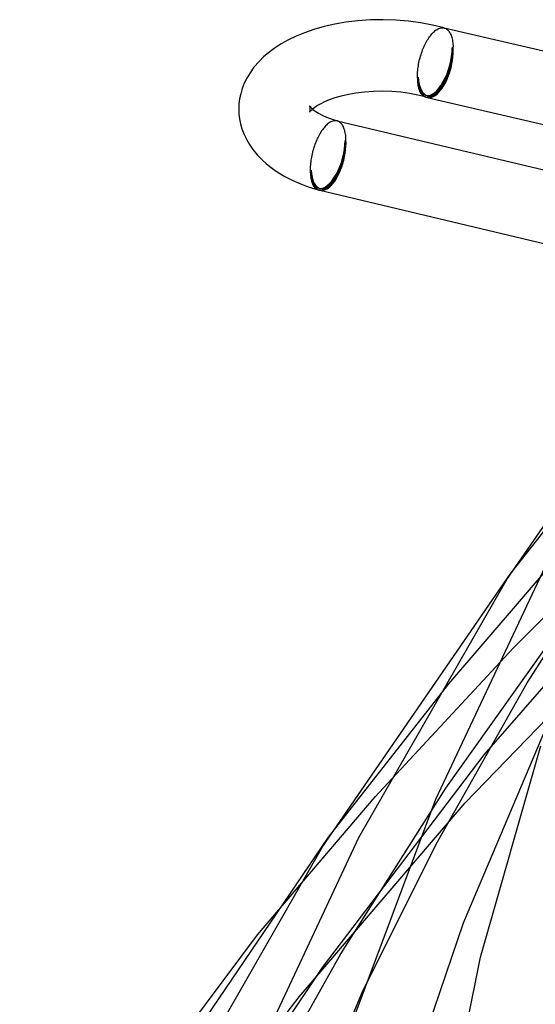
# Model space of a CAD drawing. Header units: millimetres. Extents: x -657 to 657, y -323 to 528.
# Tile 11 of 131: x -582 to -553, y 116 to 171. Entities that reach past the tile are written whole.
import ezdxf

# ---------------------------------------------------------------- set-up
doc = ezdxf.new("R2010")
doc.units = ezdxf.units.MM
doc.layers.add('HIDDEN', color=7, linetype='Continuous')
doc.layers.add('THICK', color=7, linetype='Continuous')

msp = doc.modelspace()

# ---------------------------------------------------------------- linework, layer by layer
at = {"layer": 'HIDDEN'}
for p, q in [((-558.156, 170.135), (-558.153, 170.134)), ((-558.153, 170.134), (-558.149, 170.133)), ((-558.149, 170.133), (-558.146, 170.133)), ((-558.146, 170.133), (-558.143, 170.132)), ((-558.143, 170.132), (-558.139, 170.131)), ((-558.139, 170.131), (-558.136, 170.13)), ((-558.136, 170.13), (-558.094, 170.115)), ((-558.094, 170.115), (-558.054, 170.096)), ((-558.054, 170.096), (-558.015, 170.072)), ((-558.015, 170.072), (-557.978, 170.044)), ((-557.978, 170.044), (-557.943, 170.011)), ((-557.943, 170.011), (-557.909, 169.974)), ((-557.909, 169.974), (-557.877, 169.932)), ((-557.877, 169.932), (-557.846, 169.887)), ((-557.846, 169.887), (-557.818, 169.837)), ((-557.818, 169.837), (-557.791, 169.784)), ((-557.791, 169.784), (-557.767, 169.726)), ((-557.767, 169.726), (-557.745, 169.665)), ((-557.745, 169.665), (-557.725, 169.6)), ((-557.725, 169.6), (-557.707, 169.532)), ((-557.707, 169.532), (-557.691, 169.461)), ((-557.691, 169.461), (-557.678, 169.387)), ((-557.678, 169.387), (-557.667, 169.31)), ((-557.667, 169.31), (-557.659, 169.23)), ((-557.659, 169.23), (-557.652, 169.147)), ((-557.652, 169.147), (-557.649, 169.062)), ((-557.649, 169.062), (-557.699, 169.019)), ((-559.599, 167.373), (-559.649, 167.33)), ((-565.678, 165.76), (-565.682, 165.767)), ((-565.681, 165.43), (-565.677, 165.439)), ((-565.678, 165.435), (-565.681, 165.43)), ((-565.67, 165.739), (-565.678, 165.76)), ((-565.663, 165.457), (-565.678, 165.435)), ((-565.677, 165.439), (-565.67, 165.459)), ((-565.662, 165.711), (-565.67, 165.739)), ((-565.67, 165.459), (-565.662, 165.486)), ((-565.624, 165.501), (-565.663, 165.457)), ((-565.655, 165.677), (-565.662, 165.711)), ((-565.662, 165.486), (-565.655, 165.52)), ((-565.65, 165.638), (-565.655, 165.677)), ((-565.655, 165.52), (-565.65, 165.558)), ((-565.649, 165.598), (-565.65, 165.638)), ((-565.65, 165.558), (-565.649, 165.598)), ((-565.568, 165.557), (-565.624, 165.501)), ((-565.521, 165.598), (-565.568, 165.557)), ((-564.144, 164.936), (-564.147, 164.936)), ((-564.14, 164.935), (-564.144, 164.936)), ((-564.137, 164.934), (-564.14, 164.935)), ((-564.134, 164.933), (-564.137, 164.934)), ((-564.131, 164.932), (-564.134, 164.933)), ((-564.127, 164.931), (-564.131, 164.932)), ((-564.086, 164.917), (-564.127, 164.931)), ((-564.046, 164.897), (-564.086, 164.917)), ((-564.007, 164.874), (-564.046, 164.897)), ((-563.97, 164.845), (-564.007, 164.874)), ((-563.935, 164.812), (-563.97, 164.845)), ((-563.901, 164.775), (-563.935, 164.812)), ((-563.869, 164.734), (-563.901, 164.775)), ((-563.84, 164.689), (-563.869, 164.734)), ((-563.812, 164.639), (-563.84, 164.689)), ((-563.786, 164.586), (-563.812, 164.639)), ((-563.762, 164.528), (-563.786, 164.586)), ((-563.74, 164.467), (-563.762, 164.528)), ((-563.72, 164.402), (-563.74, 164.467)), ((-563.703, 164.335), (-563.72, 164.402)), ((-563.688, 164.264), (-563.703, 164.335)), ((-563.676, 164.19), (-563.688, 164.264)), ((-563.665, 164.113), (-563.676, 164.19)), ((-563.699, 163.823), (-563.649, 163.866)), ((-563.657, 164.033), (-563.665, 164.113)), ((-563.652, 163.951), (-563.657, 164.033)), ((-563.649, 163.866), (-563.652, 163.951)), ((-565.649, 162.134), (-565.599, 162.177)), ((-554.455, 139.574), (-547.828, 147.984)), ((-542.767, 144.546), (-555.935, 129.466)), ((-554.288, 135.435), (-545.892, 143.906)), ((-557.881, 133.438), (-550.107, 142.526)), ((-553.5, 133.495), (-547.677, 142.626)), ((-556.967, 126.781), (-545.138, 139.026)), ((-558.054, 127.607), (-551.273, 137.149)), ((-562.021, 127.134), (-554.288, 135.435)), ((-564.618, 124.876), (-557.881, 133.438)), ((-558.608, 124.47), (-553.5, 133.495)), ((-555.935, 129.466), (-564.975, 117.571)), ((-563.939, 118.345), (-558.054, 127.607)), ((-568.593, 119.406), (-562.021, 127.134)), ((-566.267, 115.932), (-556.967, 126.781)), ((-562.741, 116.177), (-558.608, 124.47)), ((-569.101, 109.201), (-563.939, 118.345)), ((-564.975, 117.571), (-571.162, 108.416)), ((-573.98, 105.977), (-566.267, 115.932))]:
    msp.add_line(p, q, dxfattribs=at)
for centre, end in [((-558.649, 168.196), 256.9668), ((-564.649, 163), 256.6478)]:
    msp.add_arc(centre, 1.9, 253.8981, end, dxfattribs=at)
for centre, major_axis, ratio, start_param, end_param in [((-558.649, 168.196), (0.527, 1.825), 0.433013, -3.141586, -0.982794), ((-558.649, 168.196), (0.555, 1.922), 0.433013, -3.082261, -0.982794), ((-558.649, 168.196), (0.429, 1.851), 0.460832, -3.141488, -1.00672), ((-558.649, 168.196), (0.451, 1.948), 0.460832, -2.577516, -1.00672), ((-558.649, 168.196), (0.429, 1.851), 0.460832, 2.134873, 3.141697), ((-558.649, 168.196), (0.527, 1.825), 0.433013, 2.158799, 3.141599), ((-558.649, 168.196), (0.451, 1.948), 0.460832, -3.141488, -2.577516), ((-564.649, 163), (-0.527, -1.825), 0.433013, 0.000007, 2.158799), ((-564.649, 163), (0.555, 1.922), 0.433013, -3.088197, -0.982794), ((-564.649, 163), (-0.439, -1.849), 0.458052, 0.000099, 2.137425), ((-564.649, 163), (0.462, 1.946), 0.458052, -2.574964, -1.004167), ((-564.649, 163), (-0.527, -1.825), 0.433013, -0.982794, 0.000007), ((-564.649, 163), (-0.439, -1.849), 0.458052, -1.004167, 0.000099), ((-564.649, 163), (0.462, 1.946), 0.458052, -3.141494, -2.574964)]:
    msp.add_ellipse(centre, major_axis=major_axis, ratio=ratio, start_param=start_param, end_param=end_param, dxfattribs=at)
at = {"layer": 'THICK'}
for p, q in [((-564.873, 170.208), (-565.453, 170.042)), ((-564.273, 170.344), (-564.873, 170.208)), ((-563.654, 170.452), (-564.273, 170.344)), ((-562.982, 170.534), (-563.654, 170.452)), ((-562.275, 170.584), (-562.982, 170.534)), ((-561.566, 170.598), (-562.275, 170.584)), ((-560.858, 170.576), (-561.566, 170.598)), ((-560.157, 170.518), (-560.858, 170.576)), ((-559.468, 170.424), (-560.157, 170.518)), ((-558.8, 170.297), (-559.468, 170.424)), ((-558.156, 170.136), (-558.8, 170.297)), ((-566.434, 169.674), (-566.869, 169.466)), ((-565.971, 169.863), (-566.434, 169.674)), ((-565.453, 170.042), (-565.971, 169.863)), ((-558.969, 169.639), (-558.925, 169.697)), ((-558.925, 169.697), (-558.88, 169.753)), ((-558.88, 169.753), (-558.835, 169.806)), ((-558.835, 169.806), (-558.79, 169.855)), ((-558.79, 169.855), (-558.744, 169.901)), ((-558.744, 169.901), (-558.698, 169.942)), ((-558.698, 169.942), (-558.647, 169.985)), ((-558.647, 169.985), (-558.596, 170.022)), ((-558.596, 170.022), (-558.545, 170.055)), ((-558.545, 170.055), (-558.494, 170.083)), ((-558.494, 170.083), (-558.443, 170.105)), ((-558.443, 170.105), (-558.393, 170.123)), ((-558.393, 170.123), (-558.344, 170.136)), ((-558.344, 170.136), (-558.295, 170.143)), ((-558.295, 170.143), (-558.248, 170.146)), ((-558.248, 170.146), (-558.201, 170.143)), ((-558.201, 170.143), (-558.156, 170.135)), ((-558.157, 170.135), (-536.893, 165.212)), ((-567.271, 169.243), (-567.661, 168.992)), ((-566.869, 169.466), (-567.271, 169.243)), ((-559.288, 169.068), (-559.252, 169.147)), ((-559.252, 169.147), (-559.215, 169.225)), ((-559.215, 169.225), (-559.176, 169.3)), ((-559.176, 169.3), (-559.137, 169.373)), ((-559.137, 169.373), (-559.096, 169.444)), ((-559.096, 169.444), (-559.054, 169.512)), ((-559.054, 169.512), (-559.012, 169.577)), ((-559.012, 169.577), (-558.969, 169.639)), ((-568.051, 168.696), (-568.26, 168.516)), ((-567.661, 168.992), (-568.051, 168.696)), ((-559.499, 168.468), (-559.474, 168.557)), ((-559.474, 168.557), (-559.447, 168.645)), ((-559.447, 168.645), (-559.418, 168.732)), ((-559.418, 168.732), (-559.388, 168.819)), ((-559.388, 168.819), (-559.356, 168.903)), ((-559.356, 168.903), (-559.323, 168.986)), ((-559.323, 168.986), (-559.288, 169.068)), ((-568.514, 168.266), (-568.803, 167.933)), ((-568.26, 168.516), (-568.514, 168.266)), ((-559.611, 167.93), (-559.597, 168.019)), ((-559.597, 168.019), (-559.581, 168.109)), ((-559.581, 168.109), (-559.564, 168.199)), ((-559.564, 168.199), (-559.544, 168.289)), ((-559.544, 168.289), (-559.523, 168.379)), ((-559.523, 168.379), (-559.499, 168.468)), ((-569.02, 167.632), (-569.202, 167.329)), ((-568.803, 167.933), (-569.02, 167.632)), ((-559.65, 167.412), (-559.648, 167.495)), ((-559.648, 167.495), (-559.645, 167.58)), ((-559.645, 167.58), (-559.64, 167.666)), ((-559.64, 167.666), (-559.632, 167.753)), ((-559.632, 167.753), (-559.623, 167.841)), ((-559.623, 167.841), (-559.611, 167.93)), ((-569.344, 167.038), (-569.457, 166.745)), ((-569.202, 167.329), (-569.344, 167.038)), ((-559.649, 167.33), (-559.65, 167.412)), ((-569.542, 166.458), (-569.602, 166.169)), ((-569.457, 166.745), (-569.542, 166.458)), ((-563.515, 166.416), (-563.913, 166.324)), ((-563.09, 166.492), (-563.515, 166.416)), ((-562.617, 166.551), (-563.09, 166.492)), ((-562.106, 166.588), (-562.617, 166.551)), ((-561.59, 166.598), (-562.106, 166.588)), ((-561.075, 166.582), (-561.59, 166.598)), ((-560.57, 166.539), (-561.075, 166.582)), ((-560.083, 166.472), (-560.57, 166.539)), ((-559.625, 166.383), (-560.083, 166.472)), ((-559.203, 166.275), (-559.625, 166.383)), ((-569.637, 165.884), (-569.649, 165.598)), ((-569.602, 166.169), (-569.637, 165.884)), ((-565.243, 165.795), (-565.398, 165.694)), ((-565.062, 165.897), (-565.243, 165.795)), ((-564.842, 166.004), (-565.062, 165.897)), ((-564.585, 166.111), (-564.842, 166.004)), ((-564.281, 166.218), (-564.585, 166.111)), ((-563.913, 166.324), (-564.281, 166.218)), ((-559.1, 166.248), (-539.383, 161.683)), ((-569.649, 165.598), (-569.638, 165.322)), ((-569.638, 165.322), (-569.605, 165.045)), ((-565.682, 165.767), (-565.677, 165.759)), ((-565.677, 165.759), (-565.66, 165.736)), ((-565.66, 165.736), (-565.614, 165.684)), ((-565.614, 165.684), (-565.556, 165.628)), ((-565.556, 165.628), (-565.496, 165.577)), ((-565.398, 165.694), (-565.521, 165.598)), ((-565.496, 165.577), (-565.421, 165.519)), ((-565.421, 165.519), (-565.328, 165.455)), ((-565.328, 165.455), (-565.186, 165.367)), ((-565.186, 165.367), (-564.984, 165.259)), ((-564.984, 165.259), (-564.746, 165.15)), ((-569.605, 165.045), (-569.549, 164.767)), ((-569.549, 164.767), (-569.47, 164.49)), ((-564.739, 164.703), (-564.785, 164.657)), ((-564.746, 165.15), (-564.471, 165.043)), ((-564.693, 164.745), (-564.739, 164.703)), ((-564.641, 164.787), (-564.693, 164.745)), ((-564.589, 164.825), (-564.641, 164.787)), ((-564.538, 164.857), (-564.589, 164.825)), ((-564.487, 164.885), (-564.538, 164.857)), ((-564.436, 164.908), (-564.487, 164.885)), ((-564.471, 165.043), (-564.147, 164.937)), ((-564.385, 164.925), (-564.436, 164.908)), ((-564.335, 164.938), (-564.385, 164.925)), ((-564.287, 164.945), (-564.335, 164.938)), ((-564.239, 164.948), (-564.287, 164.945)), ((-564.192, 164.945), (-564.239, 164.948)), ((-564.147, 164.936), (-564.192, 164.945)), ((-564.147, 164.937), (-540.925, 159.424)), ((-569.47, 164.49), (-569.354, 164.182)), ((-569.354, 164.182), (-569.207, 163.877)), ((-565.135, 164.176), (-565.175, 164.103)), ((-565.094, 164.247), (-565.135, 164.176)), ((-565.052, 164.315), (-565.094, 164.247)), ((-565.009, 164.38), (-565.052, 164.315)), ((-564.966, 164.442), (-565.009, 164.38)), ((-564.922, 164.5), (-564.966, 164.442)), ((-564.877, 164.556), (-564.922, 164.5)), ((-564.831, 164.608), (-564.877, 164.556)), ((-564.785, 164.657), (-564.831, 164.608)), ((-569.207, 163.877), (-569.05, 163.609)), ((-569.05, 163.609), (-568.867, 163.345)), ((-565.388, 163.622), (-565.419, 163.536)), ((-565.357, 163.707), (-565.388, 163.622)), ((-565.323, 163.79), (-565.357, 163.707)), ((-565.288, 163.871), (-565.323, 163.79)), ((-565.252, 163.951), (-565.288, 163.871)), ((-565.214, 164.028), (-565.252, 163.951)), ((-565.175, 164.103), (-565.214, 164.028)), ((-568.867, 163.345), (-568.611, 163.034)), ((-568.611, 163.034), (-568.315, 162.731)), ((-565.545, 163.093), (-565.565, 163.003)), ((-565.524, 163.183), (-565.545, 163.093)), ((-565.5, 163.272), (-565.524, 163.183)), ((-565.475, 163.361), (-565.5, 163.272)), ((-565.448, 163.449), (-565.475, 163.361)), ((-565.419, 163.536), (-565.448, 163.449)), ((-568.315, 162.731), (-568.119, 162.556)), ((-568.119, 162.556), (-567.907, 162.384)), ((-565.633, 162.557), (-565.64, 162.47)), ((-565.623, 162.645), (-565.633, 162.557)), ((-565.612, 162.734), (-565.623, 162.645)), ((-565.598, 162.823), (-565.612, 162.734)), ((-565.582, 162.913), (-565.598, 162.823)), ((-565.565, 163.003), (-565.582, 162.913)), ((-567.907, 162.384), (-567.68, 162.217)), ((-567.68, 162.217), (-567.437, 162.055)), ((-567.437, 162.055), (-567.062, 161.833)), ((-565.649, 162.299), (-565.65, 162.216)), ((-565.65, 162.216), (-565.649, 162.134)), ((-565.645, 162.384), (-565.649, 162.299)), ((-565.64, 162.47), (-565.645, 162.384)), ((-567.062, 161.833), (-566.657, 161.625)), ((-566.657, 161.625), (-566.223, 161.432)), ((-566.223, 161.432), (-565.763, 161.257)), ((-565.763, 161.257), (-565.203, 161.078)), ((-565.111, 161.054), (-543.271, 155.869)), ((-554.639, 139.282), (-544.291, 154.272)), ((-558.614, 126.992), (-552.48, 140.035)), ((-564.963, 124.33), (-554.455, 139.574)), ((-562.931, 124.842), (-554.639, 139.282)), ((-557.076, 120.077), (-552.2, 131.565)), ((-556.116, 118.152), (-552.731, 129.983)), ((-563.357, 114.345), (-558.614, 126.992)), ((-576.615, 107.234), (-564.618, 124.876)), ((-569.164, 111.573), (-562.931, 124.842)), ((-573.383, 109.649), (-564.963, 124.33)), ((-560.827, 109.046), (-557.076, 120.077)), ((-581.915, 101.673), (-568.593, 119.406)), ((-558.453, 106.545), (-556.116, 118.152)), ((-567.685, 104.499), (-562.741, 116.177))]:
    msp.add_line(p, q, dxfattribs=at)
for centre, major_axis, ratio, start_param, end_param in [((-558.649, 168.196), (0.451, 1.948), 0.460832, 2.134873, 3.141697), ((-558.649, 168.196), (0.555, 1.922), 0.433013, 2.158799, 3.141599), ((-558.649, 168.196), (0.555, 1.922), 0.433013, -3.141586, -3.082261), ((-564.649, 163), (0.462, 1.946), 0.458052, 2.137425, 3.141691), ((-564.649, 163), (0.555, 1.922), 0.433013, 2.158799, 3.141599), ((-564.649, 163), (0.555, 1.922), 0.433013, -3.141586, -3.088197)]:
    msp.add_ellipse(centre, major_axis=major_axis, ratio=ratio, start_param=start_param, end_param=end_param, dxfattribs=at)

doc.saveas('drawing.dxf')
